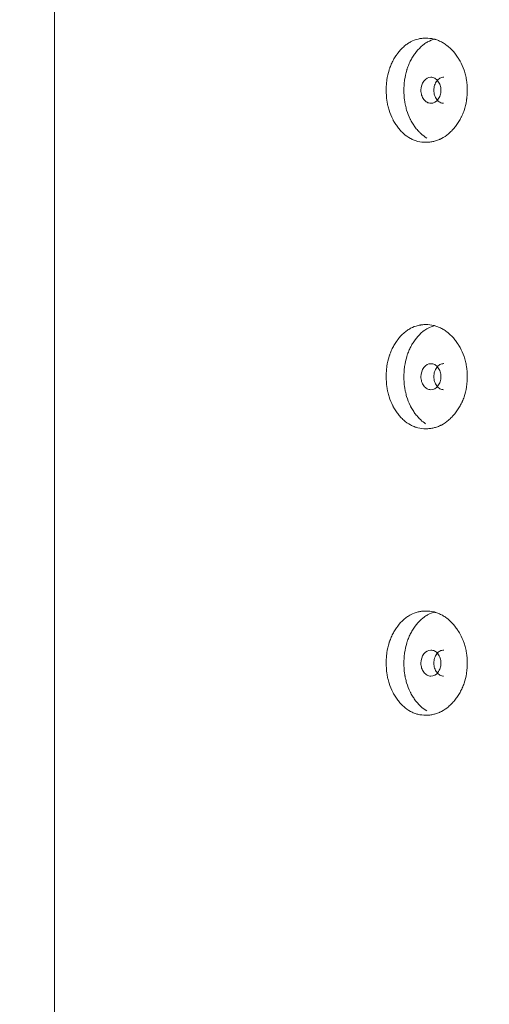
# Model space of a CAD drawing. Header units: millimetres. Extents: x 4 to 1188, y 1 to 840.
# Tile 13 of 210: x 180.56 to 185.72, y 395.58 to 406.38. Entities that reach past the tile are written whole.
import ezdxf

# ---------------------------------------------------------------- set-up
doc = ezdxf.new("R2010")
doc.units = ezdxf.units.MM
doc.layers.add('1', color=7, linetype='Continuous')
doc.styles.add('Arial Unicode MS', font='Arial Unicode MS')
doc.dimstyles.get("Standard").update_dxf_attribs({"dimtxt": 0.18, "dimasz": 0.18, "dimexe": 0.18, "dimexo": 0.0625, "dimgap": 0.09, "dimtad": 0, "dimtih": 1, "dimtoh": 1, "dimdec": 4, "dimzin": 0, "dimdsep": 46, "dimtxsty": 'Standard', "dimcen": 0.09, "dimadec": 0, "dimazin": 0, "dimtfac": 1, "dimtdec": 4, "dimtofl": 0, "dimtmove": 0, "dimatfit": 3, "dimfxl": 0, "dimtolj": 1, "dimtzin": 0, "dimarcsym": 0})

# ---------------------------------------------------------------- blocks, each defined once
blk = doc.blocks.new('_U20')
at = {"layer": '1', "color": 18, "lineweight": 35}
for p, q in [((202.089, 543.374), (147.657, 543.374)), ((149.657, 543.374), (149.657, 286.274)), ((180.66, 286.274), (147.657, 286.274))]:
    blk.add_line(p, q, dxfattribs=at)
at = {"layer": '1', "color": 18, "lineweight": 70}
for points in [[(149.657, 543.374), (150.433, 539.874), (148.881, 539.874)], [(149.657, 286.274), (148.881, 289.774), (150.433, 289.774)]]:
    blk.add_solid(points, dxfattribs=at)
at = {"layer": '1', "color": 18, "linetype": 'Continuous', "lineweight": 13, "insert": (147.587, 404.267), "char_height": 5, "attachment_point": 7, "rotation": 90, "line_spacing_factor": 1.047437, "style": 'Arial Unicode MS'}
blk.add_mtext('\\fArial Unicode MS|b0|i0;\\W1.0000;{\\H1.21x;(}1800{\\H1.21x;)}', dxfattribs=at)

msp = doc.modelspace()

# ---------------------------------------------------------------- linework, layer by layer
at = {"layer": '1', "color": 154, "linetype": 'Continuous', "lineweight": 13}
msp.add_line((180.9458, 420.4672), (180.9458, 287.3243), dxfattribs=at)
for points, knots in [([(185.4737, 405.61), (185.4737, 405.6076), (185.4736, 405.6052), (185.4736, 405.6004), (185.4735, 405.5933), (185.4731, 405.5766), (185.4718, 405.5529), (185.4701, 405.5339), (185.4685, 405.5198), (185.4679, 405.515), (185.4667, 405.5057), (185.466, 405.501), (185.4595, 405.4591), (185.4509, 405.4232), (185.4333, 405.3714), (185.4267, 405.3544), (185.4175, 405.3337), (185.4156, 405.3295), (185.4117, 405.3213), (185.4058, 405.3092), (185.3995, 405.2974), (185.3866, 405.2742), (185.3774, 405.2594), (185.3628, 405.2379), (185.3578, 405.2309), (185.3476, 405.2172), (185.3424, 405.2104), (185.3317, 405.1972), (185.3262, 405.1907), (185.3178, 405.1812), (185.315, 405.1781), (185.3093, 405.1719), (185.3064, 405.1689), (185.292, 405.1539), (185.2801, 405.1427), (185.2433, 405.1115), (185.2174, 405.0938), (185.1864, 405.0778), (185.1829, 405.0761), (185.176, 405.0728), (185.1656, 405.068), (185.1551, 405.0637), (185.134, 405.056), (185.1199, 405.0518), (185.0913, 405.0451), (185.077, 405.0426), (185.0553, 405.0402), (185.048, 405.0396), (185.0371, 405.039), (185.0334, 405.0389), (185.0261, 405.0387), (185.0225, 405.0386), (184.9898, 405.0386), (184.9612, 405.0418), (184.9189, 405.052), (184.9049, 405.0564), (184.8772, 405.067), (184.8637, 405.0732), (184.8244, 405.0945), (184.7934, 405.1166), (184.7646, 405.1438), (184.7532, 405.1552), (184.7476, 405.161), (184.7312, 405.1791), (184.7207, 405.1918), (184.7007, 405.2182), (184.6911, 405.2319), (184.6774, 405.2534), (184.6708, 405.2644), (184.6644, 405.2758), (184.6602, 405.2835), (184.6582, 405.2873), (184.64, 405.3224), (184.6266, 405.3552), (184.6105, 405.4071), (184.6046, 405.4292), (184.5998, 405.452), (184.598, 405.4611), (184.5971, 405.4658), (184.5946, 405.4797), (184.5931, 405.489), (184.5867, 405.5355), (184.5838, 405.5825), (184.5847, 405.6298), (184.5853, 405.6488), (184.5858, 405.6584), (184.5878, 405.6867), (184.5897, 405.7054), (184.5976, 405.7608), (184.6055, 405.7968), (184.6179, 405.8362), (184.6193, 405.8406), (184.6222, 405.8493), (184.6267, 405.8621), (184.6316, 405.8747), (184.6418, 405.8993), (184.6492, 405.9152), (184.6651, 405.9459), (184.6737, 405.9607), (184.6873, 405.9822), (184.692, 405.9892), (184.6993, 405.9996), (184.7017, 406.003), (184.7067, 406.0098), (184.7092, 406.0131), (184.7319, 406.0429), (184.7535, 406.0668), (184.7887, 406.0982), (184.8009, 406.1079), (184.8167, 406.119), (184.8199, 406.1212), (184.8263, 406.1254), (184.8295, 406.1274), (184.8392, 406.1334), (184.8457, 406.1371), (184.8785, 406.1546), (184.9057, 406.1649), (184.9409, 406.1733), (184.9515, 406.1755), (184.9623, 406.1772), (184.9695, 406.1782), (184.9731, 406.1787), (184.9911, 406.1807), (185.0056, 406.1815), (185.0489, 406.1815), (185.0778, 406.1784), (185.1104, 406.1706), (185.114, 406.1697), (185.1212, 406.1678), (185.1319, 406.1647), (185.1566, 406.1563), (185.191, 406.141), (185.2241, 406.1212), (185.2466, 406.1049), (185.2561, 406.0974), (185.2624, 406.0923), (185.2655, 406.0897), (185.2934, 406.0659), (185.3163, 406.0419), (185.3482, 406.0024), (185.3585, 405.9886), (185.3707, 405.9705), (185.3731, 405.9669), (185.3779, 405.9595), (185.3849, 405.9484), (185.3916, 405.937), (185.413, 405.8985), (185.4275, 405.8657), (185.4422, 405.8222), (185.445, 405.8133), (185.4502, 405.7954), (185.4525, 405.7864), (185.459, 405.7592), (185.4626, 405.7409), (185.471, 405.6856), (185.4736, 405.648), (185.4737, 405.61)], [0, 0, 0, 0, 0.0019531, 0.0019531, 0.0039062, 0.0078125, 0.015625, 0.0234375, 0.0234375, 0.0273437, 0.0273437, 0.03125, 0.03125, 0.0625, 0.0625, 0.078125, 0.078125, 0.0820312, 0.0820312, 0.0859375, 0.09375, 0.09375, 0.109375, 0.109375, 0.1171875, 0.1171875, 0.125, 0.125, 0.1328125, 0.1328125, 0.1367187, 0.1367187, 0.140625, 0.140625, 0.15625, 0.15625, 0.1875, 0.1875, 0.1914062, 0.1914062, 0.1953125, 0.203125, 0.203125, 0.21875, 0.21875, 0.234375, 0.234375, 0.2421875, 0.2421875, 0.2460937, 0.2460937, 0.25, 0.25, 0.28125, 0.28125, 0.296875, 0.296875, 0.3125, 0.3125, 0.34375, 0.3515625, 0.3515625, 0.359375, 0.359375, 0.375, 0.375, 0.390625, 0.390625, 0.3984375, 0.4023438, 0.4023438, 0.40625, 0.40625, 0.4375, 0.4375, 0.453125, 0.4570313, 0.4570313, 0.4609375, 0.4609375, 0.46875, 0.46875, 0.5, 0.5078125, 0.5078125, 0.515625, 0.515625, 0.53125, 0.53125, 0.5625, 0.5625, 0.5664063, 0.5664063, 0.5703125, 0.578125, 0.578125, 0.59375, 0.59375, 0.609375, 0.609375, 0.6171875, 0.6171875, 0.6210938, 0.6210938, 0.625, 0.625, 0.65625, 0.65625, 0.671875, 0.671875, 0.6757813, 0.6757813, 0.6796875, 0.6796875, 0.6875, 0.6875, 0.71875, 0.71875, 0.7265625, 0.7304688, 0.7304688, 0.734375, 0.734375, 0.75, 0.75, 0.78125, 0.78125, 0.7851563, 0.7851563, 0.7890625, 0.796875, 0.8125, 0.828125, 0.8359375, 0.8398438, 0.8398438, 0.84375, 0.84375, 0.875, 0.875, 0.890625, 0.890625, 0.8945313, 0.8945313, 0.8984375, 0.90625, 0.90625, 0.9375, 0.9375, 0.9453125, 0.9453125, 0.953125, 0.953125, 0.96875, 0.96875, 1, 1, 1, 1]), ([(185.03, 405.0853), (185.0069, 405.099), (184.9819, 405.118), (184.9583, 405.1405), (184.9526, 405.1461), (184.9498, 405.1489), (184.9415, 405.1576), (184.9361, 405.1635), (184.9201, 405.1816), (184.91, 405.1944), (184.8906, 405.2209), (184.8813, 405.2347), (184.8681, 405.2563), (184.8638, 405.2637), (184.8576, 405.275), (184.8555, 405.2788), (184.8515, 405.2864), (184.8496, 405.2903), (184.8322, 405.3252), (184.8193, 405.3579), (184.8039, 405.4094), (184.7983, 405.4313), (184.7938, 405.4539), (184.792, 405.463), (184.7912, 405.4676), (184.7888, 405.4813), (184.7875, 405.4905), (184.7813, 405.5365), (184.7786, 405.5829), (184.7794, 405.6296), (184.78, 405.6484), (184.7805, 405.6578), (184.7824, 405.6858), (184.7842, 405.7042), (184.7917, 405.759), (184.7993, 405.7947), (184.8111, 405.8338), (184.8124, 405.8382), (184.8152, 405.8468), (184.8195, 405.8596), (184.8242, 405.8721), (184.8339, 405.8966), (184.8482, 405.9283), (184.8647, 405.958), (184.8778, 405.9795), (184.8824, 405.9866), (184.8917, 406.0005), (184.8965, 406.0073), (184.921, 406.0406), (184.9421, 406.0647), (184.9707, 406.0912), (184.9795, 406.0989), (184.9885, 406.1062), (184.9946, 406.1109), (184.9977, 406.1132), (185.0131, 406.1245), (185.0258, 406.1326), (185.0644, 406.154), (185.0911, 406.1645), (185.1189, 406.1714)], [0, 0, 0, 0, 0.0706402, 0.0803222, 0.0803222, 0.0900043, 0.0900043, 0.1093683, 0.1093683, 0.1480965, 0.1480965, 0.1868247, 0.1868247, 0.2061888, 0.2061888, 0.2158708, 0.2158708, 0.2255528, 0.2255528, 0.3030092, 0.3030092, 0.3417373, 0.3514194, 0.3514194, 0.3611014, 0.3611014, 0.3804655, 0.3804655, 0.4579218, 0.4772859, 0.4772859, 0.49665, 0.49665, 0.5353782, 0.5353782, 0.6128345, 0.6128345, 0.6225166, 0.6225166, 0.6321986, 0.6515627, 0.6515627, 0.6902908, 0.729019, 0.729019, 0.7483831, 0.7483831, 0.7677472, 0.7677472, 0.8452035, 0.8452035, 0.8645676, 0.8742496, 0.8742496, 0.8839317, 0.8839317, 0.9226599, 0.9226599, 1, 1, 1, 1]), ([(184.9658, 405.61), (184.9658, 405.5904), (184.9684, 405.5722), (184.9788, 405.5387), (184.9866, 405.5235), (185.008, 405.4954), (185.0198, 405.4848), (185.0455, 405.4708), (185.0592, 405.4673), (185.1047, 405.4673), (185.1306, 405.4811), (185.163, 405.5231), (185.1711, 405.5385), (185.1792, 405.5637), (185.1812, 405.5725), (185.1839, 405.5907), (185.1845, 405.6), (185.1845, 405.6298), (185.1818, 405.6481), (185.1737, 405.6733), (185.1704, 405.6813), (185.1624, 405.6966), (185.1578, 405.7038), (185.1415, 405.7248), (185.1295, 405.7354), (185.1036, 405.7494), (185.0898, 405.7529), (185.0442, 405.7528), (185.0184, 405.7386), (184.9765, 405.6831), (184.966, 405.6493), (184.9658, 405.61)], [0, 0, 0, 0, 0.0625, 0.0625, 0.125, 0.125, 0.1875, 0.1875, 0.25, 0.25, 0.375, 0.375, 0.4375, 0.4375, 0.46875, 0.46875, 0.5, 0.5, 0.5625, 0.5625, 0.59375, 0.59375, 0.625, 0.625, 0.6875, 0.6875, 0.75, 0.75, 0.875, 0.875, 1, 1, 1, 1]), ([(185.2151, 405.7528), (185.2151, 405.7528), (185.2008, 405.7528), (185.1726, 405.7461), (185.1375, 405.7133), (185.1133, 405.6663), (185.1083, 405.6288), (185.1083, 405.61)], [0, 0, 0, 0, 0.0005676, 0.250749, 0.5003328, 0.7493664, 1, 1, 1, 1]), ([(185.1083, 405.61), (185.1083, 405.5913), (185.1131, 405.5539), (185.1375, 405.507), (185.1724, 405.4741), (185.2007, 405.4673), (185.2148, 405.4673)], [0, 0, 0, 0, 0.2497348, 0.4994532, 0.7510234, 1, 1, 1, 1]), ([(185.4737, 402.4671), (185.4737, 402.4647), (185.4736, 402.4623), (185.4736, 402.4576), (185.4735, 402.4504), (185.4731, 402.4337), (185.4718, 402.41), (185.4701, 402.3911), (185.4685, 402.3769), (185.4679, 402.3722), (185.4667, 402.3628), (185.466, 402.3581), (185.4595, 402.3163), (185.4509, 402.2804), (185.4333, 402.2285), (185.4267, 402.2116), (185.4175, 402.1908), (185.4156, 402.1867), (185.4117, 402.1785), (185.4058, 402.1663), (185.3995, 402.1545), (185.3866, 402.1313), (185.3774, 402.1165), (185.3628, 402.0951), (185.3578, 402.0881), (185.3476, 402.0743), (185.3424, 402.0676), (185.3317, 402.0544), (185.3262, 402.0479), (185.3178, 402.0384), (185.315, 402.0352), (185.3093, 402.0291), (185.3064, 402.026), (185.292, 402.0111), (185.2801, 401.9999), (185.2433, 401.9686), (185.2174, 401.9509), (185.1864, 401.9349), (185.1829, 401.9332), (185.176, 401.9299), (185.1656, 401.9251), (185.1551, 401.9209), (185.134, 401.9131), (185.1199, 401.9089), (185.0913, 401.9022), (185.077, 401.8998), (185.0553, 401.8973), (185.048, 401.8967), (185.0371, 401.8961), (185.0334, 401.896), (185.0261, 401.8958), (185.0225, 401.8958), (184.9898, 401.8958), (184.9612, 401.8989), (184.9189, 401.9092), (184.9049, 401.9135), (184.8772, 401.9241), (184.8637, 401.9303), (184.8244, 401.9516), (184.7934, 401.9737), (184.7646, 402.001), (184.7532, 402.0123), (184.7476, 402.0182), (184.7312, 402.0362), (184.7207, 402.0489), (184.7007, 402.0753), (184.6911, 402.089), (184.6774, 402.1106), (184.6708, 402.1216), (184.6644, 402.1329), (184.6602, 402.1406), (184.6582, 402.1445), (184.64, 402.1795), (184.6266, 402.2124), (184.6105, 402.2642), (184.6046, 402.2863), (184.5998, 402.3091), (184.598, 402.3183), (184.5971, 402.3229), (184.5946, 402.3368), (184.5931, 402.3461), (184.5867, 402.3927), (184.5838, 402.4396), (184.5847, 402.487), (184.5853, 402.506), (184.5858, 402.5155), (184.5878, 402.5438), (184.5897, 402.5625), (184.5976, 402.6179), (184.6055, 402.654), (184.6179, 402.6934), (184.6193, 402.6978), (184.6222, 402.7064), (184.6267, 402.7193), (184.6316, 402.7318), (184.6418, 402.7565), (184.6492, 402.7723), (184.6651, 402.803), (184.6737, 402.8178), (184.6873, 402.8393), (184.692, 402.8463), (184.6993, 402.8567), (184.7017, 402.8601), (184.7067, 402.8669), (184.7092, 402.8703), (184.7319, 402.9001), (184.7535, 402.9239), (184.7887, 402.9553), (184.8009, 402.965), (184.8167, 402.9762), (184.8199, 402.9783), (184.8263, 402.9825), (184.8295, 402.9846), (184.8392, 402.9906), (184.8457, 402.9943), (184.8785, 403.0118), (184.9057, 403.022), (184.9409, 403.0304), (184.9515, 403.0326), (184.9623, 403.0343), (184.9695, 403.0354), (184.9731, 403.0358), (184.9911, 403.0379), (185.0056, 403.0386), (185.0489, 403.0386), (185.0778, 403.0355), (185.1104, 403.0278), (185.114, 403.0269), (185.1212, 403.0249), (185.1319, 403.0218), (185.1566, 403.0135), (185.191, 402.9981), (185.2241, 402.9783), (185.2466, 402.9621), (185.2561, 402.9546), (185.2624, 402.9495), (185.2655, 402.9469), (185.2934, 402.9231), (185.3163, 402.8991), (185.3482, 402.8595), (185.3585, 402.8458), (185.3707, 402.8277), (185.3731, 402.824), (185.3779, 402.8167), (185.3849, 402.8056), (185.3916, 402.7942), (185.413, 402.7556), (185.4275, 402.7229), (185.4422, 402.6793), (185.445, 402.6705), (185.4502, 402.6525), (185.4525, 402.6435), (185.459, 402.6163), (185.4626, 402.598), (185.471, 402.5427), (185.4736, 402.5052), (185.4737, 402.4671)], [0, 0, 0, 0, 0.0019531, 0.0019531, 0.0039062, 0.0078125, 0.015625, 0.0234375, 0.0234375, 0.0273437, 0.0273437, 0.03125, 0.03125, 0.0625, 0.0625, 0.078125, 0.078125, 0.0820312, 0.0820312, 0.0859375, 0.09375, 0.09375, 0.109375, 0.109375, 0.1171875, 0.1171875, 0.125, 0.125, 0.1328125, 0.1328125, 0.1367187, 0.1367187, 0.140625, 0.140625, 0.15625, 0.15625, 0.1875, 0.1875, 0.1914062, 0.1914062, 0.1953125, 0.203125, 0.203125, 0.21875, 0.21875, 0.234375, 0.234375, 0.2421875, 0.2421875, 0.2460937, 0.2460937, 0.25, 0.25, 0.28125, 0.28125, 0.296875, 0.296875, 0.3125, 0.3125, 0.34375, 0.3515625, 0.3515625, 0.359375, 0.359375, 0.375, 0.375, 0.390625, 0.390625, 0.3984375, 0.4023437, 0.4023437, 0.40625, 0.40625, 0.4375, 0.4375, 0.453125, 0.4570312, 0.4570312, 0.4609375, 0.4609375, 0.46875, 0.46875, 0.5, 0.5078125, 0.5078125, 0.515625, 0.515625, 0.53125, 0.53125, 0.5625, 0.5625, 0.5664062, 0.5664062, 0.5703125, 0.578125, 0.578125, 0.59375, 0.59375, 0.609375, 0.609375, 0.6171875, 0.6171875, 0.6210937, 0.6210937, 0.625, 0.625, 0.65625, 0.65625, 0.671875, 0.671875, 0.6757812, 0.6757812, 0.6796875, 0.6796875, 0.6875, 0.6875, 0.71875, 0.71875, 0.7265625, 0.7304687, 0.7304687, 0.734375, 0.734375, 0.75, 0.75, 0.78125, 0.78125, 0.7851562, 0.7851562, 0.7890625, 0.796875, 0.8125, 0.828125, 0.8359375, 0.8398437, 0.8398437, 0.84375, 0.84375, 0.875, 0.875, 0.890625, 0.890625, 0.8945312, 0.8945312, 0.8984375, 0.90625, 0.90625, 0.9375, 0.9375, 0.9453125, 0.9453125, 0.953125, 0.953125, 0.96875, 0.96875, 1, 1, 1, 1]), ([(185.0166, 401.9508), (184.9983, 401.9628), (184.9778, 401.979), (184.9583, 401.9977), (184.9526, 402.0032), (184.9498, 402.0061), (184.9415, 402.0147), (184.9361, 402.0206), (184.9201, 402.0388), (184.91, 402.0515), (184.8906, 402.078), (184.8813, 402.0918), (184.8681, 402.1135), (184.8638, 402.1208), (184.8576, 402.1321), (184.8555, 402.1359), (184.8515, 402.1436), (184.8496, 402.1474), (184.8322, 402.1824), (184.8193, 402.215), (184.8039, 402.2665), (184.7983, 402.2885), (184.7938, 402.3111), (184.792, 402.3202), (184.7912, 402.3247), (184.7888, 402.3385), (184.7875, 402.3477), (184.7813, 402.3936), (184.7786, 402.44), (184.7794, 402.4868), (184.78, 402.5055), (184.7805, 402.5149), (184.7824, 402.5429), (184.7842, 402.5614), (184.7917, 402.6162), (184.7993, 402.6519), (184.8111, 402.691), (184.8124, 402.6953), (184.8152, 402.7039), (184.8195, 402.7167), (184.8242, 402.7292), (184.8339, 402.7538), (184.8482, 402.7855), (184.8647, 402.8152), (184.8778, 402.8367), (184.8824, 402.8437), (184.8917, 402.8576), (184.8965, 402.8645), (184.921, 402.8977), (184.9421, 402.9219), (184.9707, 402.9484), (184.9795, 402.9561), (184.9885, 402.9633), (184.9946, 402.968), (184.9977, 402.9704), (185.0131, 402.9817), (185.0258, 402.9897), (185.0644, 403.0111), (185.0911, 403.0216), (185.1189, 403.0285)], [0, 0, 0, 0, 0.0576107, 0.0674285, 0.0674285, 0.0772463, 0.0772463, 0.0968819, 0.0968819, 0.136153, 0.136153, 0.1754241, 0.1754241, 0.1950597, 0.1950597, 0.2048775, 0.2048775, 0.2146953, 0.2146953, 0.2932375, 0.2932375, 0.3325086, 0.3423264, 0.3423264, 0.3521442, 0.3521442, 0.3717798, 0.3717798, 0.450322, 0.4699576, 0.4699576, 0.4895932, 0.4895932, 0.5288643, 0.5288643, 0.6074065, 0.6074065, 0.6172243, 0.6172243, 0.6270421, 0.6466777, 0.6466777, 0.6859488, 0.7252199, 0.7252199, 0.7448555, 0.7448555, 0.764491, 0.764491, 0.8430333, 0.8430333, 0.8626689, 0.8724866, 0.8724866, 0.8823044, 0.8823044, 0.9215756, 0.9215756, 1, 1, 1, 1]), ([(184.9658, 402.4672), (184.9658, 402.4476), (184.9684, 402.4294), (184.9788, 402.3958), (184.9866, 402.3807), (185.008, 402.3525), (185.0198, 402.342), (185.0455, 402.3279), (185.0592, 402.3244), (185.1047, 402.3244), (185.1306, 402.3383), (185.163, 402.3802), (185.1711, 402.3956), (185.1792, 402.4208), (185.1812, 402.4296), (185.1839, 402.4478), (185.1845, 402.4571), (185.1845, 402.4869), (185.1818, 402.5052), (185.1737, 402.5304), (185.1704, 402.5385), (185.1624, 402.5538), (185.1578, 402.5609), (185.1415, 402.582), (185.1295, 402.5925), (185.1036, 402.6065), (185.0898, 402.61), (185.0442, 402.6099), (185.0184, 402.5958), (184.9765, 402.5403), (184.966, 402.5064), (184.9658, 402.4672)], [0, 0, 0, 0, 0.0625, 0.0625, 0.125, 0.125, 0.1875, 0.1875, 0.25, 0.25, 0.375, 0.375, 0.4375, 0.4375, 0.46875, 0.46875, 0.5, 0.5, 0.5625, 0.5625, 0.59375, 0.59375, 0.625, 0.625, 0.6875, 0.6875, 0.75, 0.75, 0.875, 0.875, 1, 1, 1, 1]), ([(185.2151, 402.61), (185.2151, 402.61), (185.2008, 402.61), (185.1726, 402.6033), (185.1375, 402.5704), (185.1133, 402.5234), (185.1083, 402.486), (185.1083, 402.4672)], [0, 0, 0, 0, 0.0005676, 0.250749, 0.5003328, 0.7493664, 1, 1, 1, 1]), ([(185.1083, 402.4672), (185.1083, 402.4485), (185.1131, 402.411), (185.1375, 402.3642), (185.1724, 402.3312), (185.2007, 402.3244), (185.2148, 402.3244)], [0, 0, 0, 0, 0.2497348, 0.4994532, 0.7510234, 1, 1, 1, 1]), ([(185.4737, 399.3242), (185.4737, 399.3219), (185.4736, 399.3195), (185.4736, 399.3147), (185.4735, 399.3076), (185.4731, 399.2909), (185.4718, 399.2671), (185.4701, 399.2482), (185.4685, 399.234), (185.4679, 399.2293), (185.4667, 399.2199), (185.466, 399.2153), (185.4595, 399.1734), (185.4509, 399.1375), (185.4333, 399.0857), (185.4267, 399.0687), (185.4175, 399.048), (185.4156, 399.0438), (185.4117, 399.0356), (185.4058, 399.0235), (185.3995, 399.0116), (185.3866, 398.9885), (185.3774, 398.9736), (185.3628, 398.9522), (185.3578, 398.9452), (185.3476, 398.9315), (185.3424, 398.9247), (185.3317, 398.9115), (185.3262, 398.905), (185.3178, 398.8955), (185.315, 398.8924), (185.3093, 398.8862), (185.3064, 398.8832), (185.292, 398.8682), (185.2801, 398.857), (185.2433, 398.8258), (185.2174, 398.8081), (185.1864, 398.7921), (185.1829, 398.7903), (185.176, 398.787), (185.1656, 398.7823), (185.1551, 398.778), (185.134, 398.7703), (185.1199, 398.766), (185.0913, 398.7594), (185.077, 398.7569), (185.0553, 398.7545), (185.048, 398.7539), (185.0371, 398.7533), (185.0334, 398.7531), (185.0261, 398.753), (185.0225, 398.7529), (184.9898, 398.7529), (184.9612, 398.7561), (184.9189, 398.7663), (184.9049, 398.7706), (184.8772, 398.7813), (184.8637, 398.7875), (184.8244, 398.8088), (184.7934, 398.8308), (184.7646, 398.8581), (184.7532, 398.8695), (184.7476, 398.8753), (184.7312, 398.8934), (184.7207, 398.906), (184.7007, 398.9324), (184.6911, 398.9462), (184.6774, 398.9677), (184.6708, 398.9787), (184.6644, 398.9901), (184.6602, 398.9977), (184.6582, 399.0016), (184.64, 399.0367), (184.6266, 399.0695), (184.6105, 399.1213), (184.6046, 399.1435), (184.5998, 399.1663), (184.598, 399.1754), (184.5971, 399.1801), (184.5946, 399.194), (184.5931, 399.2032), (184.5867, 399.2498), (184.5838, 399.2968), (184.5847, 399.3441), (184.5853, 399.3631), (184.5858, 399.3726), (184.5878, 399.401), (184.5897, 399.4197), (184.5976, 399.4751), (184.6055, 399.5111), (184.6179, 399.5505), (184.6193, 399.5549), (184.6222, 399.5635), (184.6267, 399.5764), (184.6316, 399.5889), (184.6418, 399.6136), (184.6492, 399.6295), (184.6651, 399.6602), (184.6737, 399.675), (184.6873, 399.6965), (184.692, 399.7035), (184.6993, 399.7139), (184.7017, 399.7173), (184.7067, 399.7241), (184.7092, 399.7274), (184.7319, 399.7572), (184.7535, 399.7811), (184.7887, 399.8125), (184.8009, 399.8222), (184.8167, 399.8333), (184.8199, 399.8355), (184.8263, 399.8397), (184.8295, 399.8417), (184.8392, 399.8477), (184.8457, 399.8514), (184.8785, 399.8689), (184.9057, 399.8792), (184.9409, 399.8876), (184.9515, 399.8898), (184.9623, 399.8915), (184.9695, 399.8925), (184.9731, 399.893), (184.9911, 399.895), (185.0056, 399.8958), (185.0489, 399.8958), (185.0778, 399.8927), (185.1104, 399.8849), (185.114, 399.884), (185.1212, 399.8821), (185.1319, 399.879), (185.1566, 399.8706), (185.191, 399.8553), (185.2241, 399.8354), (185.2466, 399.8192), (185.2561, 399.8117), (185.2624, 399.8066), (185.2655, 399.804), (185.2934, 399.7802), (185.3163, 399.7562), (185.3482, 399.7167), (185.3585, 399.7029), (185.3707, 399.6848), (185.3731, 399.6812), (185.3779, 399.6738), (185.3849, 399.6627), (185.3916, 399.6513), (185.413, 399.6128), (185.4275, 399.58), (185.4422, 399.5365), (185.445, 399.5276), (185.4502, 399.5097), (185.4525, 399.5006), (185.459, 399.4735), (185.4626, 399.4552), (185.471, 399.3998), (185.4736, 399.3623), (185.4737, 399.3242)], [0, 0, 0, 0, 0.0019531, 0.0019531, 0.0039063, 0.0078125, 0.015625, 0.0234375, 0.0234375, 0.0273438, 0.0273438, 0.03125, 0.03125, 0.0625, 0.0625, 0.078125, 0.078125, 0.0820313, 0.0820313, 0.0859375, 0.09375, 0.09375, 0.109375, 0.109375, 0.1171875, 0.1171875, 0.125, 0.125, 0.1328125, 0.1328125, 0.1367188, 0.1367188, 0.140625, 0.140625, 0.15625, 0.15625, 0.1875, 0.1875, 0.1914063, 0.1914063, 0.1953125, 0.203125, 0.203125, 0.21875, 0.21875, 0.234375, 0.234375, 0.2421875, 0.2421875, 0.2460938, 0.2460938, 0.25, 0.25, 0.28125, 0.28125, 0.296875, 0.296875, 0.3125, 0.3125, 0.34375, 0.3515625, 0.3515625, 0.359375, 0.359375, 0.375, 0.375, 0.390625, 0.390625, 0.3984375, 0.4023437, 0.4023437, 0.40625, 0.40625, 0.4375, 0.4375, 0.453125, 0.4570312, 0.4570312, 0.4609375, 0.4609375, 0.46875, 0.46875, 0.5, 0.5078125, 0.5078125, 0.515625, 0.515625, 0.53125, 0.53125, 0.5625, 0.5625, 0.5664062, 0.5664062, 0.5703125, 0.578125, 0.578125, 0.59375, 0.59375, 0.609375, 0.609375, 0.6171875, 0.6171875, 0.6210937, 0.6210937, 0.625, 0.625, 0.65625, 0.65625, 0.671875, 0.671875, 0.6757812, 0.6757812, 0.6796875, 0.6796875, 0.6875, 0.6875, 0.71875, 0.71875, 0.7265625, 0.7304687, 0.7304687, 0.734375, 0.734375, 0.75, 0.75, 0.78125, 0.78125, 0.7851562, 0.7851562, 0.7890625, 0.796875, 0.8125, 0.828125, 0.8359375, 0.8398437, 0.8398437, 0.84375, 0.84375, 0.875, 0.875, 0.890625, 0.890625, 0.8945312, 0.8945312, 0.8984375, 0.90625, 0.90625, 0.9375, 0.9375, 0.9453125, 0.9453125, 0.953125, 0.953125, 0.96875, 0.96875, 1, 1, 1, 1]), ([(185.03, 398.7995), (185.0069, 398.8133), (184.9819, 398.8322), (184.9583, 398.8548), (184.9526, 398.8604), (184.9498, 398.8632), (184.9415, 398.8718), (184.9361, 398.8778), (184.9201, 398.8959), (184.91, 398.9087), (184.8906, 398.9352), (184.8813, 398.949), (184.8681, 398.9706), (184.8638, 398.978), (184.8576, 398.9893), (184.8555, 398.9931), (184.8515, 399.0007), (184.8496, 399.0046), (184.8322, 399.0395), (184.8193, 399.0722), (184.8039, 399.1236), (184.7983, 399.1456), (184.7938, 399.1682), (184.792, 399.1773), (184.7912, 399.1819), (184.7888, 399.1956), (184.7875, 399.2048), (184.7813, 399.2508), (184.7786, 399.2971), (184.7794, 399.3439), (184.78, 399.3626), (184.7805, 399.372), (184.7824, 399.4001), (184.7842, 399.4185), (184.7917, 399.4733), (184.7993, 399.509), (184.8111, 399.5481), (184.8124, 399.5524), (184.8152, 399.561), (184.8195, 399.5739), (184.8242, 399.5863), (184.8339, 399.6109), (184.8482, 399.6426), (184.8647, 399.6723), (184.8778, 399.6938), (184.8824, 399.7009), (184.8917, 399.7148), (184.8965, 399.7216), (184.921, 399.7549), (184.9421, 399.779), (184.9707, 399.8055), (184.9795, 399.8132), (184.9885, 399.8204), (184.9946, 399.8252), (184.9977, 399.8275), (185.0131, 399.8388), (185.0258, 399.8469), (185.0644, 399.8683), (185.0911, 399.8787), (185.1189, 399.8856)], [0, 0, 0, 0, 0.0706402, 0.0803222, 0.0803222, 0.0900043, 0.0900043, 0.1093683, 0.1093683, 0.1480965, 0.1480965, 0.1868247, 0.1868247, 0.2061888, 0.2061888, 0.2158708, 0.2158708, 0.2255528, 0.2255528, 0.3030092, 0.3030092, 0.3417373, 0.3514194, 0.3514194, 0.3611014, 0.3611014, 0.3804655, 0.3804655, 0.4579218, 0.4772859, 0.4772859, 0.49665, 0.49665, 0.5353782, 0.5353782, 0.6128345, 0.6128345, 0.6225166, 0.6225166, 0.6321986, 0.6515627, 0.6515627, 0.6902908, 0.729019, 0.729019, 0.7483831, 0.7483831, 0.7677472, 0.7677472, 0.8452035, 0.8452035, 0.8645676, 0.8742496, 0.8742496, 0.8839317, 0.8839317, 0.9226599, 0.9226599, 1, 1, 1, 1]), ([(184.9658, 399.3243), (184.9658, 399.3047), (184.9684, 399.2865), (184.9788, 399.253), (184.9866, 399.2378), (185.008, 399.2097), (185.0198, 399.1991), (185.0455, 399.1851), (185.0592, 399.1815), (185.1047, 399.1815), (185.1306, 399.1954), (185.163, 399.2374), (185.1711, 399.2528), (185.1792, 399.278), (185.1812, 399.2867), (185.1839, 399.3049), (185.1845, 399.3143), (185.1845, 399.344), (185.1818, 399.3624), (185.1737, 399.3876), (185.1704, 399.3956), (185.1624, 399.4109), (185.1578, 399.418), (185.1415, 399.4391), (185.1295, 399.4496), (185.1036, 399.4637), (185.0898, 399.4671), (185.0442, 399.4671), (185.0184, 399.4529), (184.9765, 399.3974), (184.966, 399.3636), (184.9658, 399.3243)], [0, 0, 0, 0, 0.0625, 0.0625, 0.125, 0.125, 0.1875, 0.1875, 0.25, 0.25, 0.375, 0.375, 0.4375, 0.4375, 0.46875, 0.46875, 0.5, 0.5, 0.5625, 0.5625, 0.59375, 0.59375, 0.625, 0.625, 0.6875, 0.6875, 0.75, 0.75, 0.875, 0.875, 1, 1, 1, 1]), ([(185.2151, 399.4671), (185.2151, 399.4671), (185.2008, 399.4671), (185.1726, 399.4604), (185.1375, 399.4275), (185.1133, 399.3806), (185.1083, 399.3431), (185.1083, 399.3243)], [0, 0, 0, 0, 0.0005676, 0.250749, 0.5003328, 0.7493664, 1, 1, 1, 1]), ([(185.1083, 399.3243), (185.1083, 399.3056), (185.1131, 399.2682), (185.1375, 399.2213), (185.1724, 399.1884), (185.2007, 399.1816), (185.2148, 399.1815)], [0, 0, 0, 0, 0.2497348, 0.4994532, 0.7510234, 1, 1, 1, 1])]:
    msp.add_open_spline(points, degree=3, knots=knots, dxfattribs=at)

# ---------------------------------------------------------------- dimensions: what is measured, and where the dimension line sits
at = {"layer": '1', "color": 18, "linetype": 'Continuous', "lineweight": 13}
dim = msp.add_linear_dim(base=(149.6573, 286.2743), p1=(248.7601, 543.3738), p2=(192.3744, 286.2743), angle=90, dimstyle='Standard', override={"dimtxt": 5, "dimasz": 3.5, "dimexe": 2, "dimexo": 1, "dimgap": 2.5, "dimtad": 1, "dimtih": 0, "dimtoh": 0, "dimdec": 0, "dimlfac": 7, "dimzin": 8, "dimdsep": 44, "dimlunit": 2, "dimpost": '(<>)', "dimtxsty": 'Arial Unicode MS', "dimsah": 1, "dimse1": 0, "dimse2": 0, "dimsd1": 0, "dimsd2": 0, "dimclrd": 18, "dimclre": 18, "dimclrt": 18, "dimtm": -0.1, "dimtfac": 0.4, "dimtdec": 2, "dimtofl": 1, "dimtmove": 0, "dimtzin": 8, "dimlwd": 35, "dimlwe": 35}, dxfattribs=at)
dim.commit()
dim.dimension.update_dxf_attribs({"geometry": '_U20', "text_midpoint": (149.6573, 414.8241), "dimtype": 160})

doc.saveas('drawing.dxf')
